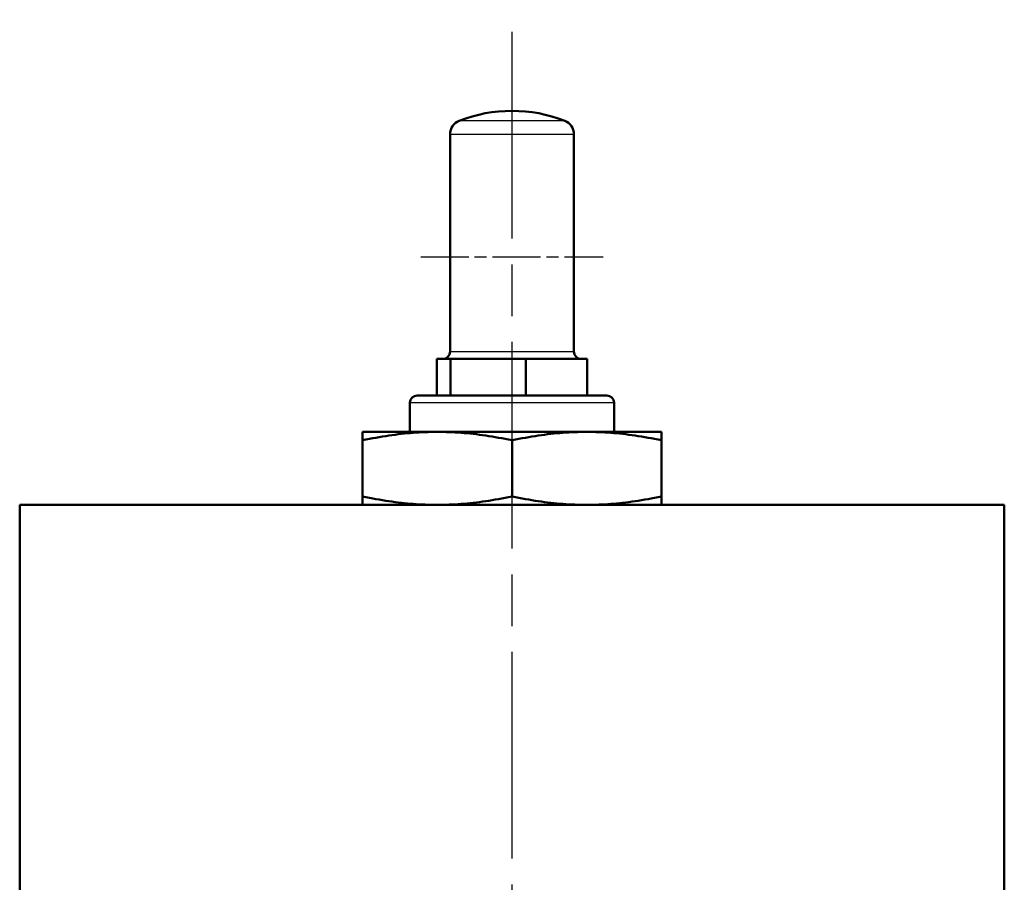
# Model space of a CAD drawing. Header units: millimetres. Extents: x 179 to 1975, y 100 to 1286.
# Tile 76 of 77: x 1376 to 1511, y 1167 to 1286. Entities that reach past the tile are written whole.
import ezdxf

# ---------------------------------------------------------------- set-up
doc = ezdxf.new("R2010")
doc.units = ezdxf.units.MM
doc.header["$LTSCALE"] = 5
doc.linetypes.add('CHAIN', pattern=[0.3543, 0.2362, -0.0295, 0.0591, -0.0295])
for name, color, linetype, lineweight in [('Mittellinie(DIN)', 4, 'CHAIN', 25), ('Mittelpunktmarkierung(DIN)', 4, 'CHAIN', 25), ('Sichtbare Kanten(DIN)', 7, 'Continuous', 50), ('Sichtbare tangentiale Kanten(DIN)', 3, 'Continuous', 25)]:
    doc.layers.add(name, color=color, linetype=linetype, lineweight=lineweight)

msp = doc.modelspace()

# ---------------------------------------------------------------- linework, layer by layer
at = {"layer": 'Mittellinie(DIN)', "linetype": 'CHAIN', "ltscale": 23.990969}
msp.add_line((1443.03, 490.64), (1443.03, 1285.65), dxfattribs=at)
at = {"layer": 'Mittelpunktmarkierung(DIN)', "linetype": 'CHAIN', "ltscale": 5.555937}
msp.add_line((1430.53, 1253.15), (1455.53, 1253.15), dxfattribs=at)
at = {"layer": 'Sichtbare Kanten(DIN)'}
for p, q in [((1434.53, 1269.93), (1434.53, 1240.14)), ((1451.53, 1269.93), (1451.53, 1240.14)), ((1432.73, 1239.14), (1433.67, 1239.14)), ((1432.73, 1239.14), (1432.73, 1234.14)), ((1433.67, 1239.14), (1434.62, 1239.14)), ((1434.62, 1239.14), (1439.77, 1239.14)), ((1434.62, 1239.14), (1434.62, 1234.14)), ((1439.77, 1239.14), (1444.92, 1239.14)), ((1444.92, 1239.14), (1449.13, 1239.14)), ((1444.92, 1239.14), (1444.92, 1234.14)), ((1449.13, 1239.14), (1453.33, 1239.14)), ((1453.33, 1239.14), (1453.33, 1234.14)), ((1430.03, 1234.14), (1456.03, 1234.14)), ((1429.03, 1229.14), (1429.03, 1233.14)), ((1457.03, 1229.14), (1457.03, 1233.14)), ((1432.78, 1229.14), (1422.53, 1229.14)), ((1422.53, 1227.99), (1422.53, 1229.14)), ((1453.28, 1229.14), (1432.78, 1229.14)), ((1463.53, 1229.14), (1453.28, 1229.14)), ((1463.53, 1229.14), (1463.53, 1227.99)), ((1422.53, 1220.3), (1422.53, 1227.99)), ((1443.03, 1220.3), (1443.03, 1227.99)), ((1463.53, 1220.3), (1463.53, 1227.99)), ((1510.53, 1219.14), (1375.53, 1219.14)), ((1375.53, 1049.14), (1375.53, 1219.14)), ((1422.53, 1219.14), (1422.53, 1220.3)), ((1463.53, 1220.3), (1463.53, 1219.14)), ((1510.53, 1049.14), (1510.53, 1219.14))]:
    msp.add_line(p, q, dxfattribs=at)
at = {"layer": 'Sichtbare Kanten(DIN)', "flags": 128}
for points in [[(1432.78, 1229.14), (1432.37, 1229.14), (1431.96, 1229.13), (1431.55, 1229.12), (1431.14, 1229.11), (1430.73, 1229.09), (1430.32, 1229.07), (1429.91, 1229.05), (1429.5, 1229.02), (1429.09, 1228.98), (1428.68, 1228.95), (1428.26, 1228.9), (1427.84, 1228.86), (1427.42, 1228.81), (1427, 1228.76), (1426.57, 1228.7), (1426.14, 1228.64), (1425.71, 1228.57), (1425.27, 1228.5), (1424.83, 1228.43), (1424.38, 1228.35), (1423.93, 1228.27), (1423.47, 1228.18), (1423, 1228.09), (1422.53, 1227.99)], [(1443.03, 1227.99), (1442.56, 1228.09), (1442.09, 1228.18), (1441.63, 1228.27), (1441.18, 1228.35), (1440.73, 1228.43), (1440.29, 1228.5), (1439.85, 1228.57), (1439.42, 1228.64), (1438.99, 1228.7), (1438.56, 1228.76), (1438.14, 1228.81), (1437.72, 1228.86), (1437.3, 1228.9), (1436.88, 1228.95), (1436.47, 1228.98), (1436.06, 1229.02), (1435.65, 1229.05), (1435.24, 1229.07), (1434.83, 1229.09), (1434.42, 1229.11), (1434.01, 1229.12), (1433.6, 1229.13), (1433.19, 1229.14), (1432.78, 1229.14)], [(1453.28, 1229.14), (1452.87, 1229.14), (1452.46, 1229.13), (1452.05, 1229.12), (1451.64, 1229.11), (1451.23, 1229.09), (1450.82, 1229.07), (1450.41, 1229.05), (1450, 1229.02), (1449.59, 1228.98), (1449.18, 1228.95), (1448.76, 1228.9), (1448.34, 1228.86), (1447.92, 1228.81), (1447.5, 1228.76), (1447.07, 1228.7), (1446.64, 1228.64), (1446.21, 1228.57), (1445.77, 1228.5), (1445.33, 1228.43), (1444.88, 1228.35), (1444.43, 1228.27), (1443.97, 1228.18), (1443.5, 1228.09), (1443.03, 1227.99)], [(1463.53, 1227.99), (1463.06, 1228.09), (1462.59, 1228.18), (1462.13, 1228.27), (1461.68, 1228.35), (1461.23, 1228.43), (1460.79, 1228.5), (1460.35, 1228.57), (1459.92, 1228.64), (1459.49, 1228.7), (1459.06, 1228.76), (1458.64, 1228.81), (1458.22, 1228.86), (1457.8, 1228.9), (1457.38, 1228.95), (1456.97, 1228.98), (1456.56, 1229.02), (1456.15, 1229.05), (1455.74, 1229.07), (1455.33, 1229.09), (1454.92, 1229.11), (1454.51, 1229.12), (1454.1, 1229.13), (1453.69, 1229.14), (1453.28, 1229.14)], [(1422.53, 1220.3), (1423, 1220.2), (1423.47, 1220.11), (1423.93, 1220.02), (1424.38, 1219.94), (1424.83, 1219.86), (1425.27, 1219.78), (1425.71, 1219.71), (1426.14, 1219.65), (1426.57, 1219.59), (1427, 1219.53), (1427.42, 1219.47), (1427.84, 1219.43), (1428.26, 1219.38), (1428.68, 1219.34), (1429.09, 1219.3), (1429.5, 1219.27), (1429.91, 1219.24), (1430.32, 1219.21), (1430.73, 1219.19), (1431.14, 1219.17), (1431.55, 1219.16), (1431.96, 1219.15), (1432.37, 1219.14), (1432.78, 1219.14)], [(1432.78, 1219.14), (1433.19, 1219.14), (1433.6, 1219.15), (1434.01, 1219.16), (1434.42, 1219.17), (1434.83, 1219.19), (1435.24, 1219.21), (1435.65, 1219.24), (1436.06, 1219.27), (1436.47, 1219.3), (1436.88, 1219.34), (1437.3, 1219.38), (1437.72, 1219.43), (1438.14, 1219.47), (1438.56, 1219.53), (1438.99, 1219.59), (1439.42, 1219.65), (1439.85, 1219.71), (1440.29, 1219.78), (1440.73, 1219.86), (1441.18, 1219.94), (1441.63, 1220.02), (1442.09, 1220.11), (1442.56, 1220.2), (1443.03, 1220.3)], [(1443.03, 1220.3), (1443.5, 1220.2), (1443.97, 1220.11), (1444.43, 1220.02), (1444.88, 1219.94), (1445.33, 1219.86), (1445.77, 1219.78), (1446.21, 1219.71), (1446.64, 1219.65), (1447.07, 1219.59), (1447.5, 1219.53), (1447.92, 1219.47), (1448.34, 1219.43), (1448.76, 1219.38), (1449.18, 1219.34), (1449.59, 1219.3), (1450, 1219.27), (1450.41, 1219.24), (1450.82, 1219.21), (1451.23, 1219.19), (1451.64, 1219.17), (1452.05, 1219.16), (1452.46, 1219.15), (1452.87, 1219.14), (1453.28, 1219.14)], [(1453.28, 1219.14), (1453.69, 1219.14), (1454.1, 1219.15), (1454.51, 1219.16), (1454.92, 1219.17), (1455.33, 1219.19), (1455.74, 1219.21), (1456.15, 1219.24), (1456.56, 1219.27), (1456.97, 1219.3), (1457.38, 1219.34), (1457.8, 1219.38), (1458.22, 1219.43), (1458.64, 1219.47), (1459.06, 1219.53), (1459.49, 1219.59), (1459.92, 1219.65), (1460.35, 1219.71), (1460.79, 1219.78), (1461.23, 1219.86), (1461.68, 1219.94), (1462.13, 1220.02), (1462.59, 1220.11), (1463.06, 1220.2), (1463.53, 1220.3)]]:
    msp.add_lwpolyline(points, dxfattribs=at)
at = {"layer": 'Sichtbare Kanten(DIN)'}
for centre, radius, start, end in [((1443.03, 1253.15), 20, 68.8316, 111.1684), ((1436.53, 1269.93), 2, 111.1684, 180), ((1449.53, 1269.93), 2, 0, 68.8316), ((1433.53, 1240.14), 1, 270, 0), ((1452.53, 1240.14), 1, 180, 270), ((1430.03, 1233.14), 1, 90, 180), ((1456.03, 1233.14), 1, 0, 90)]:
    msp.add_arc(centre, radius, start, end, dxfattribs=at)
at = {"layer": 'Sichtbare tangentiale Kanten(DIN)'}
for p, q in [((1450.25, 1271.8), (1435.81, 1271.8)), ((1451.53, 1269.93), (1434.53, 1269.93)), ((1434.53, 1240.14), (1451.53, 1240.14)), ((1457.03, 1233.14), (1429.03, 1233.14))]:
    msp.add_line(p, q, dxfattribs=at)

doc.saveas('drawing.dxf')
